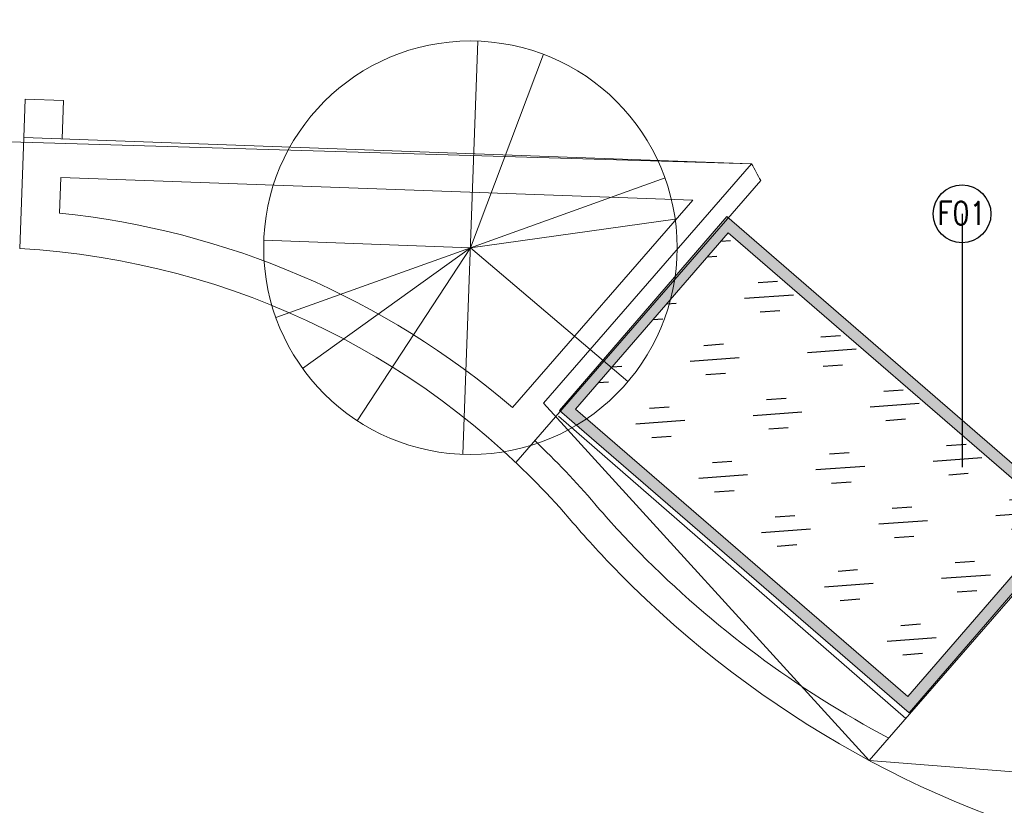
# Model space of a CAD drawing. Header units: millimetres. Extents: x 297264 to 416219, y -77299 to -23696.
# Tile 45 of 256: x 302490 to 305046, y -29263 to -27224. Entities that reach past the tile are written whole.
import ezdxf

# ---------------------------------------------------------------- set-up
doc = ezdxf.new("R2010")
doc.units = ezdxf.units.MM
doc.header["$LTSCALE"] = 2.5
doc.layers.add('BA-DEMOLISTION WALL', color=3, linetype='Continuous')
for name, color, linetype, lineweight in [('CKD Equipments', 252, 'Continuous', 0), ('ELEVATION 4', 157, 'Continuous', 9), ('FURNITURES', 30, 'Continuous', 15), ('HATCH LIGHT', 250, 'Continuous', 0), ('HATCH MEDIUM', 251, 'Continuous', 5), ('ROOM TEXT', 7, 'Continuous', 5)]:
    doc.layers.add(name, color=color, linetype=linetype, lineweight=lineweight)
doc.styles.add('MTEXT', font='romans.shx', dxfattribs={"width": 0.85})
doc.styles.get("Standard").update_dxf_attribs({"font": 'GOTHIC.TTF'})
doc.dimstyles.new('AJKD_30', dxfattribs={"dimscale": 30, "dimtxt": 2, "dimasz": 1, "dimexe": 0.8, "dimexo": 0.8, "dimgap": 0.5, "dimtad": 1, "dimdec": 0, "dimzin": 0, "dimdsep": 46, "dimtxsty": 'Standard', "dimblk": 'ARCHTICK', "dimcen": 0.125, "dimclrd": 251, "dimclre": 251, "dimclrt": 42, "dimadec": 0, "dimazin": 0, "dimtfac": 1, "dimtdec": 0, "dimtix": 1, "dimtmove": 0, "dimatfit": 3, "dimfxl": 1, "dimtolj": 1, "dimtzin": 0, "dimarcsym": 1})

# ---------------------------------------------------------------- blocks, each defined once
blk = doc.blocks.new('t')
for p, q in [((119721.4, -21429.1), (119721.4, -20655.6)), ((119721.4, -21429.1), (120009.1, -20711.1)), ((119721.4, -21429.1), (120195.6, -20818)), ((119721.4, -21429.1), (120383.6, -21029.3)), ((118947.9, -21429.1), (120494.9, -21429.1)), ((119721.4, -21429.1), (118988.2, -21675.7)), ((119721.4, -21429.1), (119433.7, -22147.2)), ((119721.4, -21429.1), (119586.6, -22190.8)), ((119721.4, -21429.1), (120200.7, -22036.3))]:
    blk.add_line(p, q)
blk.add_circle((119721.4, -21429.1), 773.5)
blk = doc.blocks.new('_ArchTick')
at = {"color": 0, "linetype": 'ByBlock', "const_width": 0.15}
blk.add_lwpolyline([(-0.5, -0.5), (0.5, 0.5)], dxfattribs=at)

msp = doc.modelspace()

# ---------------------------------------------------------------- hatches: boundary and pattern name
at = {"layer": 'BA-DEMOLISTION WALL', "ltscale": 1000, "true_color": 0xeea205}
h = msp.add_hatch(dxfattribs=at)
h.set_pattern_fill('GOST_GLASS', color=40, scale=25.4, angle=319.1628)
h.set_pattern_definition([(184.1627614, (986615.43, -2981943.46), (-163.060663, 140.935234), [127, -177.8]), (184.1627614, (986574.66, -2981908.23), (-163.060663, 140.935234), [50.8, -254]), (184.1627614, (986580.2, -2981984.22), (-163.060663, 140.935234), [50.8, -254])])
h.paths.add_polyline_path([(304795.2, -28980.5), (303933, -28234.8), (304328.8, -27777.2), (305191, -28523)])
at = {"layer": 'CKD Equipments'}
h = msp.add_hatch(color=4, dxfattribs=at)
h.dxf.hatch_style = 1
h.paths.add_polyline_path([(304798.3, -29022.9), (303890.7, -28237.9), (304325.7, -27734.9), (305233.3, -28519.9)])
h.paths.add_polyline_path([(304795.2, -28980.5), (303933, -28234.8), (304328.8, -27777.2), (305191, -28523)], flags=16)
at = {"layer": 'HATCH LIGHT', "true_color": 0x636466}
h = msp.add_hatch(dxfattribs=at)
h.set_pattern_fill('ANSI32', color=251, scale=6)
h.set_pattern_definition([(45, (233893.35, -46725.026), (-40.411153, 40.411153), []), (45, (233920.29, -46725.026), (-40.411153, 40.411153), [])])
h.paths.add_polyline_path([(311036.2, -32590), (310842.2, -32638.8), (311023.8, -33359.7), (298471.1, -33359.6, -0.000263), (298456.6, -33559.6), (311280.4, -33559.7)])
h.paths.add_polyline_path([(298885.1, -25157.1), (298685, -25157.1, -0.011972), (298203.8, -34256), (298404.4, -34256, 0.01196)])
h.paths.add_polyline_path([(298868.7, -25697.6), (308547.7, -26046.6, 0.003501), (309041.7, -26800.6), (309209.3, -26691.5), (308659.2, -25850.5), (298874.9, -25497.7, -0.000262)])

# ---------------------------------------------------------------- linework, layer by layer
at = {"layer": 'CKD Equipments'}
for points in [[(298744.9, -30944.7), (301376.6, -30944.7), (301500.4, -27512.6), (304389.6, -27597.8), (303849.4, -28219), (304695.2, -29146.4), (306875.1, -29317.7), (308002.6, -28451), (308367.1, -26140.1), (298864.4, -25832), (298744.9, -30944.7)], [(304798.3, -29022.9), (303890.7, -28237.9), (304325.7, -27734.9), (305233.3, -28519.9), (304798.3, -29022.9)]]:
    msp.add_lwpolyline(points, dxfattribs=at)
msp.add_lwpolyline([(304795.2, -28980.5), (303933, -28234.8), (304328.8, -27777.2), (305191, -28523)], close=True, dxfattribs=at)
at = {"layer": 'FURNITURES'}
for p, q in [((302500.4, -27529.6), (302504, -27429.7)), ((302604, -27433.3), (302504, -27429.7)), ((302600.4, -27533.2), (302604, -27433.3)), ((302490, -27818), (302500.4, -27529.6)), ((304389.6, -27597.8), (302500.4, -27529.6)), ((302593.4, -27725.9), (302596.7, -27633.2)), ((304236.8, -27692.3), (302596.7, -27633.2)), ((304413.5, -27641.5), (303777.4, -28373)), ((304236.8, -27692.3), (303768.8, -28230.6)), ((304790.2, -29037.1), (303888.4, -28253)), ((305319.1, -28428.8), (304695.2, -29146.4))]:
    msp.add_line(p, q, dxfattribs=at)
for centre, radius, start, end in [((305979.9, -26754.5), 2715, 224.5735, 353.9316), ((305979.9, -26754.5), 1800, 207.9352, 209.5215), ((302375.7, -29853.7), 2139, 49.3608, 84.1573), ((302375.7, -29853.7), 2039, 40.5082, 86.7849), ((302375.7, -29853.7), 2114, 40.5082, 46.6542), ((305826.7, -26905.4), 2425, 220.5082, 224.5735), ((305826.7, -26905.4), 2500, 220.5082, 224.5735), ((305979.9, -26754.5), 2640, 224.5735, 242.1293)]:
    msp.add_arc(centre, radius, start, end, dxfattribs=at)

# ---------------------------------------------------------------- block references
at = {"layer": 'HATCH MEDIUM', "xscale": -0.6936824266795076, "yscale": 0.6936824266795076, "zscale": 0.6936824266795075, "rotation": 87.93518763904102}
msp.add_blockref('t', (291796.8, 55714.7), dxfattribs=at)

# ---------------------------------------------------------------- texts
at = {"layer": 'ROOM TEXT', "insert": (304849.8, -27755.9, 0.2), "char_height": 60, "attachment_point": 7, "style": 'MTEXT'}
msp.add_mtext_dynamic_manual_height_columns('\\A1;\\pxqc;F01', width=170.917, gutter_width=1.8, heights=[0], dxfattribs=at)

# ---------------------------------------------------------------- leaders
at = {"layer": 'ELEVATION 4'}
msp.add_leader([(304935.8, -27727.8), (304935.9, -28385.2)], dimstyle='AJKD_30', override={"dimasz": 5, "dimgap": 0.5, "dimtad": 0, "dimldrblk": 'DotBlank', "dimfxl": 0.18, "dimfxlon": 1, "dimarcsym": 2}, dxfattribs=at)

doc.saveas('drawing.dxf')
